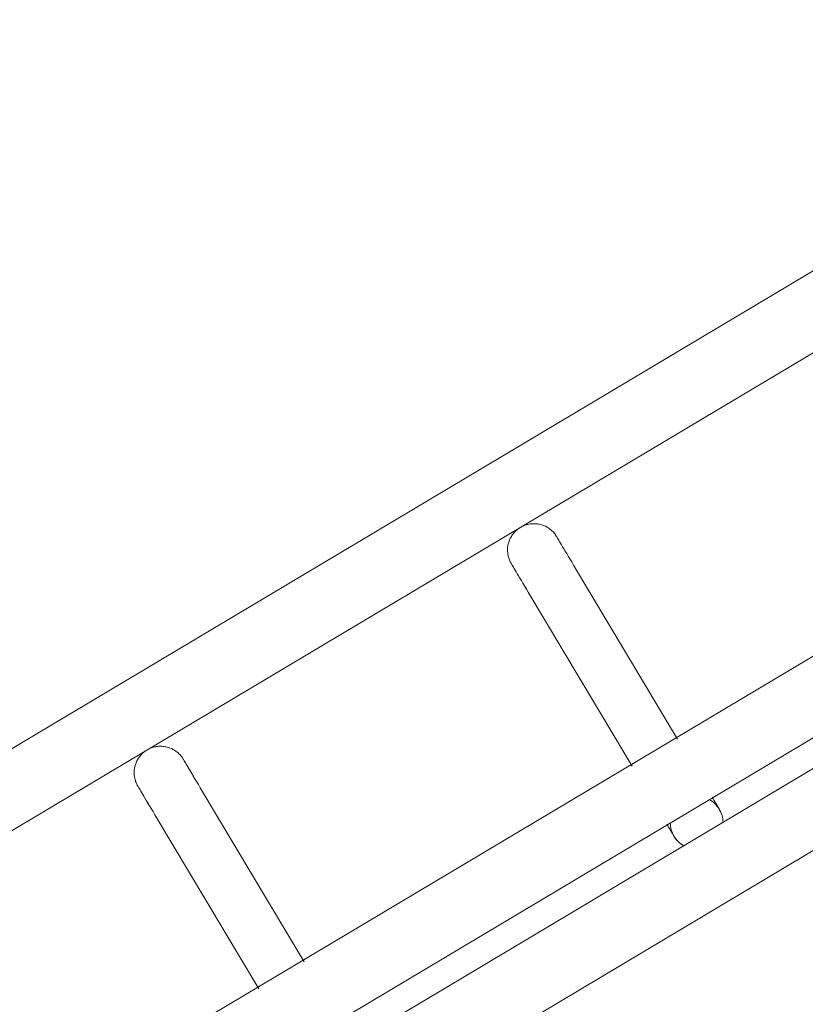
# Model space of a CAD drawing. Header units: metres. Extents: x 127444 to 127966, y 464485 to 464708.
# Tile 104 of 256: x 127920.6016 to 127920.691, y 464647.9884 to 464648.1004. Entities that reach past the tile are written whole.
import ezdxf

# ---------------------------------------------------------------- set-up
doc = ezdxf.new("R2010")
doc.units = ezdxf.units.M
for name, color, linetype, lineweight in [('A-FLOR-HRAL', 11, 'Continuous', 9), ('B-WE-VH-VERHARDING_BETONSTRAATSTEEN-A-200', 8, 'Continuous', 9), ('S-BEAM', 12, 'Continuous', 9)]:
    doc.layers.add(name, color=color, linetype=linetype, lineweight=lineweight)

# ---------------------------------------------------------------- blocks, each defined once
blk = doc.blocks.new('34_22_B_BNP_Hekwerk_Integra_Schuinkort - Integra_Schuin_1000-4868503--2_00_00')
at = {"layer": 'A-FLOR-HRAL'}
for p, q in [((273.5, 47.13), (-1956.09, 47.13)), ((-1956.09, 39.13), (273.5, 39.13)), ((273.62, 9.5), (-1956.09, 9.5)), ((-1956.09, 1.5), (273.62, 1.5)), ((273.62, -1.5), (-1956.09, -1.5)), ((-1956.09, -9.5), (273.62, -9.5))]:
    blk.add_line(p, q, dxfattribs=at)
at = {"layer": 'S-BEAM'}
for p, q in [((-1544.66, 32.34), (-1544.66, 9.29)), ((-1544.66, 32.34), (-1544.66, 9.29)), ((-1544.66, 32.34), (-1544.66, 9.29)), ((-1544.66, 32.34), (-1544.66, 9.29)), ((-1538.66, 9.29), (-1538.66, 32.34)), ((-1538.66, 9.29), (-1538.66, 32.34)), ((-1538.66, 9.29), (-1538.66, 32.34)), ((-1538.66, 9.29), (-1538.66, 32.34)), ((-1495.22, 32.34), (-1495.22, 9.28)), ((-1495.22, 32.34), (-1495.22, 9.28)), ((-1495.22, 32.34), (-1495.22, 9.28)), ((-1495.22, 32.34), (-1495.22, 9.29)), ((-1489.22, 9.28), (-1489.22, 32.34)), ((-1489.22, 9.28), (-1489.22, 32.34)), ((-1489.22, 9.28), (-1489.22, 32.34)), ((-1489.22, 9.28), (-1489.22, 32.34))]:
    blk.add_line(p, q, dxfattribs=at)
at = {"layer": 'S-BEAM', "flags": 128}
for points in [[(-1544.66, 36.13), (-1544.66, 36.25), (-1544.65, 36.36), (-1544.64, 36.48), (-1544.62, 36.6), (-1544.6, 36.72), (-1544.57, 36.84), (-1544.54, 36.95), (-1544.51, 37.07), (-1544.47, 37.18), (-1544.42, 37.29), (-1544.37, 37.4), (-1544.32, 37.51), (-1544.26, 37.62), (-1544.2, 37.72), (-1544.14, 37.82), (-1544.07, 37.92), (-1543.99, 38.01), (-1543.91, 38.1), (-1543.83, 38.19), (-1543.75, 38.28), (-1543.66, 38.36), (-1543.57, 38.44), (-1543.48, 38.51), (-1543.38, 38.58), (-1543.28, 38.65), (-1543.18, 38.71), (-1543.07, 38.77), (-1542.97, 38.83), (-1542.86, 38.88), (-1542.75, 38.92), (-1542.63, 38.96), (-1542.52, 39), (-1542.4, 39.03), (-1542.29, 39.06), (-1542.17, 39.08), (-1542.05, 39.1), (-1541.93, 39.11), (-1541.81, 39.12), (-1541.69, 39.12), (-1541.57, 39.12), (-1541.45, 39.12), (-1541.33, 39.11), (-1541.21, 39.09), (-1541.1, 39.07), (-1540.98, 39.05), (-1540.86, 39.02), (-1540.75, 38.98), (-1540.63, 38.94), (-1540.52, 38.9), (-1540.41, 38.85), (-1540.3, 38.8), (-1540.2, 38.74), (-1540.09, 38.68), (-1539.99, 38.62), (-1539.89, 38.55), (-1539.8, 38.48), (-1539.71, 38.4), (-1539.62, 38.32), (-1539.53, 38.24), (-1539.45, 38.15), (-1539.37, 38.06), (-1539.29, 37.97), (-1539.22, 37.87), (-1539.15, 37.77), (-1539.09, 37.67), (-1539.03, 37.57), (-1538.97, 37.46), (-1538.92, 37.35), (-1538.88, 37.24), (-1538.83, 37.13), (-1538.79, 37.02), (-1538.76, 36.9), (-1538.73, 36.78), (-1538.71, 36.67), (-1538.69, 36.55), (-1538.67, 36.43), (-1538.66, 36.31), (-1538.66, 36.19), (-1538.66, 36.13)], [(-1544.62, 36.6), (-1544.6, 36.72), (-1544.57, 36.84), (-1544.54, 36.95), (-1544.51, 37.07), (-1544.47, 37.18), (-1544.42, 37.29), (-1544.37, 37.4), (-1544.32, 37.51), (-1544.26, 37.62), (-1544.2, 37.72), (-1544.14, 37.82), (-1544.07, 37.92), (-1543.99, 38.01), (-1543.91, 38.1), (-1543.83, 38.19), (-1543.75, 38.28), (-1543.66, 38.36), (-1543.57, 38.44), (-1543.48, 38.51), (-1543.38, 38.58), (-1543.28, 38.65), (-1543.18, 38.71), (-1543.07, 38.77), (-1542.97, 38.83), (-1542.86, 38.88), (-1542.75, 38.92), (-1542.63, 38.96), (-1542.52, 39), (-1542.4, 39.03), (-1542.29, 39.06), (-1542.17, 39.08), (-1542.05, 39.1), (-1541.93, 39.11), (-1541.81, 39.12), (-1541.69, 39.12), (-1541.57, 39.12), (-1541.45, 39.12), (-1541.33, 39.11), (-1541.21, 39.09), (-1541.1, 39.07), (-1540.98, 39.05), (-1540.86, 39.02), (-1540.75, 38.98), (-1540.63, 38.94), (-1540.52, 38.9), (-1540.41, 38.85), (-1540.3, 38.8), (-1540.2, 38.74), (-1540.09, 38.68), (-1539.99, 38.62), (-1539.89, 38.55), (-1539.8, 38.48), (-1539.71, 38.4), (-1539.62, 38.32), (-1539.53, 38.24), (-1539.45, 38.15), (-1539.37, 38.06), (-1539.29, 37.97), (-1539.22, 37.87), (-1539.15, 37.77), (-1539.09, 37.67), (-1539.03, 37.57), (-1538.97, 37.46), (-1538.92, 37.35), (-1538.88, 37.24), (-1538.83, 37.13), (-1538.79, 37.02), (-1538.76, 36.9), (-1538.73, 36.78), (-1538.71, 36.67), (-1538.69, 36.55), (-1538.67, 36.43), (-1538.66, 36.31), (-1538.66, 36.19), (-1538.66, 36.13)], [(-1495.22, 36.13), (-1495.22, 36.25), (-1495.21, 36.36), (-1495.2, 36.48), (-1495.18, 36.6), (-1495.16, 36.72), (-1495.13, 36.84), (-1495.1, 36.95), (-1495.07, 37.07), (-1495.03, 37.18), (-1494.98, 37.29), (-1494.93, 37.4), (-1494.88, 37.51), (-1494.82, 37.62), (-1494.76, 37.72), (-1494.7, 37.82), (-1494.63, 37.92), (-1494.55, 38.01), (-1494.48, 38.1), (-1494.4, 38.19), (-1494.31, 38.28), (-1494.22, 38.36), (-1494.13, 38.44), (-1494.04, 38.51), (-1493.94, 38.58), (-1493.84, 38.65), (-1493.74, 38.71), (-1493.63, 38.77), (-1493.53, 38.83), (-1493.42, 38.88), (-1493.31, 38.92), (-1493.2, 38.96), (-1493.08, 39), (-1492.97, 39.03), (-1492.85, 39.06), (-1492.73, 39.08), (-1492.61, 39.1), (-1492.49, 39.11), (-1492.37, 39.12), (-1492.25, 39.12), (-1492.13, 39.12), (-1492.01, 39.12), (-1491.89, 39.11), (-1491.77, 39.09), (-1491.66, 39.07), (-1491.54, 39.05), (-1491.42, 39.02), (-1491.31, 38.98), (-1491.19, 38.94), (-1491.08, 38.9), (-1490.97, 38.85), (-1490.86, 38.8), (-1490.76, 38.74), (-1490.65, 38.68), (-1490.55, 38.62), (-1490.46, 38.55), (-1490.36, 38.48), (-1490.27, 38.4), (-1490.18, 38.32), (-1490.09, 38.24), (-1490.01, 38.15), (-1489.93, 38.06), (-1489.85, 37.97), (-1489.78, 37.87), (-1489.71, 37.77), (-1489.65, 37.67), (-1489.59, 37.57), (-1489.53, 37.46), (-1489.48, 37.35), (-1489.44, 37.24), (-1489.39, 37.13), (-1489.36, 37.02), (-1489.32, 36.9), (-1489.29, 36.78), (-1489.27, 36.67), (-1489.25, 36.55), (-1489.24, 36.43), (-1489.23, 36.31), (-1489.22, 36.19), (-1489.22, 36.13)], [(-1495.18, 36.6), (-1495.16, 36.72), (-1495.13, 36.84), (-1495.1, 36.95), (-1495.07, 37.07), (-1495.03, 37.18), (-1494.98, 37.29), (-1494.93, 37.4), (-1494.88, 37.51), (-1494.82, 37.62), (-1494.76, 37.72), (-1494.7, 37.82), (-1494.63, 37.92), (-1494.55, 38.01), (-1494.48, 38.1), (-1494.4, 38.19), (-1494.31, 38.28), (-1494.22, 38.36), (-1494.13, 38.44), (-1494.04, 38.51), (-1493.94, 38.58), (-1493.84, 38.65), (-1493.74, 38.71), (-1493.63, 38.77), (-1493.53, 38.83), (-1493.42, 38.88), (-1493.31, 38.92), (-1493.2, 38.96), (-1493.08, 39), (-1492.97, 39.03), (-1492.85, 39.06), (-1492.73, 39.08), (-1492.61, 39.1), (-1492.49, 39.11), (-1492.37, 39.12), (-1492.25, 39.12), (-1492.13, 39.12), (-1492.01, 39.12), (-1491.89, 39.11), (-1491.77, 39.09), (-1491.66, 39.07), (-1491.54, 39.05), (-1491.42, 39.02), (-1491.31, 38.98), (-1491.19, 38.94), (-1491.08, 38.9), (-1490.97, 38.85), (-1490.86, 38.8), (-1490.76, 38.74), (-1490.65, 38.68), (-1490.55, 38.62), (-1490.46, 38.55), (-1490.36, 38.48), (-1490.27, 38.4), (-1490.18, 38.32), (-1490.09, 38.24), (-1490.01, 38.15), (-1489.93, 38.06), (-1489.85, 37.97), (-1489.78, 37.87), (-1489.71, 37.77), (-1489.65, 37.67), (-1489.59, 37.57), (-1489.53, 37.46), (-1489.48, 37.35), (-1489.44, 37.24), (-1489.39, 37.13), (-1489.36, 37.02), (-1489.32, 36.9), (-1489.29, 36.78), (-1489.27, 36.67), (-1489.25, 36.55), (-1489.24, 36.43), (-1489.23, 36.31), (-1489.22, 36.19), (-1489.22, 36.13)], [(-1544.66, 32.34), (-1544.66, 32.75), (-1544.66, 33.15), (-1544.66, 33.52), (-1544.66, 33.87), (-1544.66, 34.2), (-1544.66, 34.5), (-1544.66, 34.78), (-1544.66, 35.03), (-1544.66, 35.26), (-1544.66, 35.46), (-1544.66, 35.64), (-1544.66, 35.78), (-1544.66, 35.91), (-1544.66, 36), (-1544.66, 36.07), (-1544.66, 36.11), (-1544.66, 36.13)], [(-1544.66, 36.13), (-1544.66, 36.11), (-1544.66, 36.07), (-1544.66, 36), (-1544.66, 35.91), (-1544.66, 35.79), (-1544.66, 35.64), (-1544.66, 35.46), (-1544.66, 35.26), (-1544.66, 35.04), (-1544.66, 34.78), (-1544.66, 34.51), (-1544.66, 34.2), (-1544.66, 33.88), (-1544.66, 33.53), (-1544.66, 33.16), (-1544.66, 32.76), (-1544.66, 32.34), (-1544.66, 32.34)], [(-1538.66, 32.34), (-1538.66, 32.75), (-1538.66, 33.15), (-1538.66, 33.52), (-1538.66, 33.87), (-1538.66, 34.2), (-1538.66, 34.5), (-1538.66, 34.78), (-1538.66, 35.03), (-1538.66, 35.26), (-1538.66, 35.46), (-1538.66, 35.64), (-1538.66, 35.78), (-1538.66, 35.91), (-1538.66, 36), (-1538.66, 36.07), (-1538.66, 36.11), (-1538.66, 36.13)], [(-1538.66, 36.13), (-1538.66, 36.11), (-1538.66, 36.07), (-1538.66, 36), (-1538.66, 35.91), (-1538.66, 35.79), (-1538.66, 35.64), (-1538.66, 35.46), (-1538.66, 35.26), (-1538.66, 35.04), (-1538.66, 34.78), (-1538.66, 34.51), (-1538.66, 34.2), (-1538.66, 33.88), (-1538.66, 33.53), (-1538.66, 33.16), (-1538.66, 32.76), (-1538.66, 32.34), (-1538.66, 32.34)], [(-1538.66, 33.52), (-1538.66, 33.87), (-1538.66, 34.2), (-1538.66, 34.5), (-1538.66, 34.78), (-1538.66, 35.03), (-1538.66, 35.26), (-1538.66, 35.46), (-1538.66, 35.64), (-1538.66, 35.78), (-1538.66, 35.91), (-1538.66, 36), (-1538.66, 36.07), (-1538.66, 36.11), (-1538.66, 36.13)], [(-1538.66, 36.13), (-1538.66, 36.11), (-1538.66, 36.07), (-1538.66, 36), (-1538.66, 35.91), (-1538.66, 35.79), (-1538.66, 35.64), (-1538.66, 35.46), (-1538.66, 35.26), (-1538.66, 35.04), (-1538.66, 34.78), (-1538.66, 34.51), (-1538.66, 34.2), (-1538.66, 33.88), (-1538.66, 33.53)], [(-1495.22, 32.34), (-1495.22, 32.75), (-1495.22, 33.15), (-1495.22, 33.52), (-1495.22, 33.87), (-1495.22, 34.2), (-1495.22, 34.5), (-1495.22, 34.78), (-1495.22, 35.03), (-1495.22, 35.26), (-1495.22, 35.46), (-1495.22, 35.64), (-1495.22, 35.78), (-1495.22, 35.91), (-1495.22, 36), (-1495.22, 36.07), (-1495.22, 36.11), (-1495.22, 36.13)], [(-1495.22, 36.13), (-1495.22, 36.11), (-1495.22, 36.07), (-1495.22, 36), (-1495.22, 35.91), (-1495.22, 35.79), (-1495.22, 35.64), (-1495.22, 35.46), (-1495.22, 35.26), (-1495.22, 35.04), (-1495.22, 34.78), (-1495.22, 34.51), (-1495.22, 34.2), (-1495.22, 33.88), (-1495.22, 33.53), (-1495.22, 33.16), (-1495.22, 32.76), (-1495.22, 32.34), (-1495.22, 32.34)], [(-1489.22, 32.34), (-1489.22, 32.75), (-1489.22, 33.15), (-1489.22, 33.52), (-1489.22, 33.87), (-1489.22, 34.2), (-1489.22, 34.5), (-1489.22, 34.78), (-1489.22, 35.03), (-1489.22, 35.26), (-1489.22, 35.46), (-1489.22, 35.64), (-1489.22, 35.78), (-1489.22, 35.91), (-1489.22, 36), (-1489.22, 36.07), (-1489.22, 36.11), (-1489.22, 36.13)], [(-1489.22, 36.13), (-1489.22, 36.11), (-1489.22, 36.07), (-1489.22, 36), (-1489.22, 35.91), (-1489.22, 35.79), (-1489.22, 35.64), (-1489.22, 35.46), (-1489.22, 35.26), (-1489.22, 35.04), (-1489.22, 34.78), (-1489.22, 34.51), (-1489.22, 34.2), (-1489.22, 33.88), (-1489.22, 33.53), (-1489.22, 33.16), (-1489.22, 32.76), (-1489.22, 32.34), (-1489.22, 32.34)], [(-1489.22, 33.52), (-1489.22, 33.87), (-1489.22, 34.2), (-1489.22, 34.5), (-1489.22, 34.78), (-1489.22, 35.03), (-1489.22, 35.26), (-1489.22, 35.46), (-1489.22, 35.64), (-1489.22, 35.78), (-1489.22, 35.91), (-1489.22, 36), (-1489.22, 36.07), (-1489.22, 36.11), (-1489.22, 36.13)], [(-1489.22, 36.13), (-1489.22, 36.11), (-1489.22, 36.07), (-1489.22, 36), (-1489.22, 35.91), (-1489.22, 35.79), (-1489.22, 35.64), (-1489.22, 35.46), (-1489.22, 35.26), (-1489.22, 35.04), (-1489.22, 34.78), (-1489.22, 34.51), (-1489.22, 34.2), (-1489.22, 33.88), (-1489.22, 33.53)], [(-1544.66, 32.34), (-1544.66, 32.75), (-1544.66, 33.15), (-1544.66, 33.52), (-1544.66, 33.87), (-1544.66, 34.2)], [(-1544.66, 34.2), (-1544.66, 33.88), (-1544.66, 33.53), (-1544.66, 33.16), (-1544.66, 32.76), (-1544.66, 32.34), (-1544.66, 32.34)], [(-1495.22, 32.34), (-1495.22, 32.75), (-1495.22, 33.15), (-1495.22, 33.52), (-1495.22, 33.87), (-1495.22, 34.2)], [(-1495.22, 34.2), (-1495.22, 33.88), (-1495.22, 33.53), (-1495.22, 33.16), (-1495.22, 32.76), (-1495.22, 32.34), (-1495.22, 32.34)], [(-1495.22, 1.58), (-1495.22, 1.38), (-1495.22, 1.19), (-1495.22, 1.02), (-1495.22, 0.86), (-1495.22, 0.71), (-1495.22, 0.58), (-1495.22, 0.46), (-1495.22, 0.35), (-1495.22, 0.26), (-1495.22, 0.18), (-1495.22, 0.12), (-1495.22, 0.07), (-1495.22, 0.03), (-1495.22, 0.01), (-1495.22, 0)], [(-1495.22, 1.58), (-1495.22, 1.38), (-1495.22, 1.19), (-1495.22, 1.02), (-1495.22, 0.86), (-1495.22, 0.71), (-1495.22, 0.58), (-1495.22, 0.46), (-1495.22, 0.35), (-1495.22, 0.26), (-1495.22, 0.18), (-1495.22, 0.12), (-1495.22, 0.07), (-1495.22, 0.03), (-1495.22, 0.01), (-1495.22, 0)], [(-1495.22, 0), (-1495.22, 0.01), (-1495.22, 0.03), (-1495.22, 0.06), (-1495.22, 0.11), (-1495.22, 0.18), (-1495.22, 0.26), (-1495.22, 0.35), (-1495.22, 0.46), (-1495.22, 0.58), (-1495.22, 0.71), (-1495.22, 0.86), (-1495.22, 1.02), (-1495.22, 1.19), (-1495.22, 1.37), (-1495.22, 1.57)], [(-1495.22, 0), (-1495.22, 0.01), (-1495.22, 0.03), (-1495.22, 0.06), (-1495.22, 0.11), (-1495.22, 0.18), (-1495.22, 0.26), (-1495.22, 0.35), (-1495.22, 0.46), (-1495.22, 0.58), (-1495.22, 0.71), (-1495.22, 0.86), (-1495.22, 1.02), (-1495.22, 1.19), (-1495.22, 1.37), (-1495.22, 1.57)], [(-1489.22, 1.58), (-1489.22, 1.38), (-1489.22, 1.19), (-1489.22, 1.02), (-1489.22, 0.86), (-1489.22, 0.71), (-1489.22, 0.58), (-1489.22, 0.46), (-1489.22, 0.35), (-1489.22, 0.26), (-1489.22, 0.18), (-1489.22, 0.12), (-1489.22, 0.07), (-1489.22, 0.03), (-1489.22, 0.01), (-1489.22, 0)], [(-1489.22, 1.58), (-1489.22, 1.38), (-1489.22, 1.19), (-1489.22, 1.02), (-1489.22, 0.86), (-1489.22, 0.71), (-1489.22, 0.58), (-1489.22, 0.46), (-1489.22, 0.35), (-1489.22, 0.26), (-1489.22, 0.18), (-1489.22, 0.12), (-1489.22, 0.07), (-1489.22, 0.03), (-1489.22, 0.01), (-1489.22, 0)], [(-1489.22, 0), (-1489.22, 0.01), (-1489.22, 0.03), (-1489.22, 0.06), (-1489.22, 0.11), (-1489.22, 0.18), (-1489.22, 0.26), (-1489.22, 0.35), (-1489.22, 0.46), (-1489.22, 0.58), (-1489.22, 0.71), (-1489.22, 0.86), (-1489.22, 1.02), (-1489.22, 1.19), (-1489.22, 1.37), (-1489.22, 1.57)], [(-1489.22, 0), (-1489.22, 0.01), (-1489.22, 0.03), (-1489.22, 0.06), (-1489.22, 0.11), (-1489.22, 0.18), (-1489.22, 0.26), (-1489.22, 0.35), (-1489.22, 0.46), (-1489.22, 0.58), (-1489.22, 0.71), (-1489.22, 0.86), (-1489.22, 1.02), (-1489.22, 1.19), (-1489.22, 1.37), (-1489.22, 1.57)], [(-1495.17, -0.54), (-1495.19, -0.42), (-1495.21, -0.3), (-1495.21, -0.18), (-1495.22, -0.06), (-1495.22, 0)], [(-1495.17, -0.54), (-1495.19, -0.42), (-1495.21, -0.3), (-1495.21, -0.18), (-1495.22, -0.06), (-1495.22, 0)], [(-1489.22, 0), (-1489.22, -0.12), (-1489.23, -0.24), (-1489.24, -0.36), (-1489.26, -0.48), (-1489.28, -0.6)], [(-1489.22, 0), (-1489.22, -0.12), (-1489.23, -0.24), (-1489.24, -0.36), (-1489.26, -0.48), (-1489.28, -0.6)], [(-1494.79, -1.55), (-1494.85, -1.44), (-1494.91, -1.34), (-1494.96, -1.23)], [(-1494.79, -1.55), (-1494.85, -1.44), (-1494.91, -1.34), (-1494.96, -1.23)]]:
    blk.add_lwpolyline(points, dxfattribs=at)
at = {"layer": 'S-BEAM'}
for start, end in [(150, 180), (0, 30), (165, 180), (180, 210), (180, 195), (330, 0), (0, 15), (345, 0)]:
    blk.add_arc((-1492.22, 0), 3, start, end, dxfattribs=at)

msp = doc.modelspace()

# ---------------------------------------------------------------- hatches: boundary and pattern name
at = {"layer": 'B-WE-VH-VERHARDING_BETONSTRAATSTEEN-A-200'}
h = msp.add_hatch(dxfattribs=at)
h.set_pattern_fill('AVH-BSS_KEIFORMAAT_ELLEBOOG-SO', color=256, angle=1, pattern_type=2)
h.set_pattern_definition([(31.81611, (127908.58607, 464613.06392), (0.03386772, 0.14457862), [0.315, -0.105]), (301.81611, (127908.47536, 464613.24236), (0.03386772, 0.14457862), [0.315, -0.105])])
h.paths.add_polyline_path([(127940.57923, 464651.66311), (127937.65926, 464649.92134), (127938.01786, 464649.32017), (127940.93783, 464651.06194)], flags=16)
h.paths.add_polyline_path([(127944.2228, 464653.02142), (127943.8642, 464653.62259), (127940.94423, 464651.88083), (127941.30283, 464651.27966)], flags=16)
edge = h.paths.add_edge_path(flags=16)
edge.add_arc((127917.88105, 464700.47107), 0.4, 30.8149, 210.8149)
edge.add_line((127917.53752, 464700.26616), (127921.37951, 464693.82496))
edge.add_arc((127921.72304, 464694.02987), 0.4, 210.8149, 390.8149)
edge.add_line((127922.06657, 464694.23477), (127918.22458, 464700.67597))
edge = h.paths.add_edge_path()
edge.add_line((127929.24995, 464697.53579), (127928.80329, 464697.26935))
edge.add_line((127928.80329, 464697.26935), (127928.62665, 464697.56548))
edge.add_line((127928.62665, 464697.56548), (127924.41416, 464695.05272))
edge.add_line((127924.41416, 464695.05272), (127919.91876, 464702.589))
edge.add_arc((127922.49521, 464704.12585), 3, 146.6578, 210.81611, ccw=False)
edge.add_line((127919.989, 464705.77476), (127913.63025, 464701.98178))
edge.add_arc((127913.33915, 464701.57526), 0.5, 30.8162, 54.3942, ccw=False)
edge.add_line((127913.76856, 464701.8314), (127919.60859, 464692.04091))
edge.add_arc((127919.17411, 464691.7839), 0.50481, -52.9525, 30.6058, ccw=False)
edge.add_line((127919.47824, 464691.381), (127915.65218, 464689.09885))
edge.add_line((127915.65218, 464689.09885), (127916.2004, 464688.17979))
edge.add_line((127916.2004, 464688.17979), (127915.59923, 464687.82119))
edge.add_line((127915.59923, 464687.82119), (127915.05101, 464688.74026))
edge.add_line((127915.05101, 464688.74026), (127913.20424, 464687.63872))
edge.add_line((127913.20424, 464687.63872), (127914.89256, 464684.76207))
edge.add_line((127914.89256, 464684.76207), (127915.59184, 464684.79392))
edge.add_line((127915.59184, 464684.79392), (127915.63332, 464683.88302))
edge.add_line((127915.63332, 464683.88302), (127917.341, 464684.90122))
edge.add_line((127917.341, 464684.90122), (127916.77749, 464685.84591))
edge.add_line((127916.77749, 464685.84591), (127917.37866, 464686.20451))
edge.add_line((127917.37866, 464686.20451), (127918.50568, 464684.31512))
edge.add_line((127918.50568, 464684.31512), (127917.90451, 464683.95652))
edge.add_line((127917.90451, 464683.95652), (127919.08277, 464681.98124))
edge.add_line((127919.08277, 464681.98124), (127919.68394, 464682.33984))
edge.add_line((127919.68394, 464682.33984), (127921.4257, 464679.41987))
edge.add_line((127921.4257, 464679.41987), (127920.82453, 464679.06127))
edge.add_line((127920.82453, 464679.06127), (127922.00279, 464677.08599))
edge.add_line((127922.00279, 464677.08599), (127922.60396, 464677.44459))
edge.add_line((127922.60396, 464677.44459), (127923.73098, 464675.5552))
edge.add_line((127923.73098, 464675.5552), (127923.12981, 464675.1966))
edge.add_line((127923.12981, 464675.1966), (127924.61544, 464672.70603))
edge.add_line((127924.61544, 464672.70603), (127925.21661, 464673.06463))
edge.add_line((127925.21661, 464673.06463), (127926.34363, 464671.17523))
edge.add_line((127926.34363, 464671.17523), (127927.82926, 464668.68467))
edge.add_line((127927.82926, 464668.68467), (127928.95628, 464666.79527))
edge.add_line((127928.95628, 464666.79527), (127930.44191, 464664.30471))
edge.add_line((127930.44191, 464664.30471), (127931.56893, 464662.41531))
edge.add_line((127931.56893, 464662.41531), (127930.96776, 464662.05671))
edge.add_line((127930.96776, 464662.05671), (127932.45339, 464659.56615))
edge.add_line((127932.45339, 464659.56615), (127933.05456, 464659.92475))
edge.add_line((127933.05456, 464659.92475), (127934.18159, 464658.03535))
edge.add_line((127934.18159, 464658.03535), (127933.58041, 464657.67675))
edge.add_line((127933.58041, 464657.67675), (127933.90059, 464657.13999))
edge.add_line((127933.90059, 464657.13999), (127935.47222, 464658.07747))
edge.add_line((127935.47222, 464658.07747), (127936.59925, 464656.18808))
edge.add_line((127936.59925, 464656.18808), (127934.70986, 464655.06105))
edge.add_line((127934.70986, 464655.06105), (127933.96704, 464656.30634))
edge.add_line((127933.96704, 464656.30634), (127931.26177, 464654.69264))
edge.add_line((127931.26177, 464654.69264), (127931.62037, 464654.09147))
edge.add_line((127931.62037, 464654.09147), (127931.0192, 464653.73287))
edge.add_line((127931.0192, 464653.73287), (127930.66068, 464654.33409))
edge.add_line((127930.66068, 464654.33409), (127926.95213, 464652.12194))
edge.add_line((127926.95213, 464652.12194), (127930.18506, 464645.46298))
edge.add_line((127930.18506, 464645.46298), (127936.19927, 464649.05046))
edge.add_line((127936.19927, 464649.05046), (127936.55787, 464648.44929))
edge.add_line((127936.55787, 464648.44929), (127921.0133, 464639.17694))
edge.add_line((127921.0133, 464639.17694), (127920.84681, 464639.45605))
edge.add_line((127920.84681, 464639.45605), (127918.35625, 464637.97043))
edge.add_line((127918.35625, 464637.97043), (127918.90695, 464637.0472))
edge.add_line((127918.90695, 464637.0472), (127917.01756, 464635.92018))
edge.add_line((127917.01756, 464635.92018), (127916.46685, 464636.8434))
edge.add_line((127916.46685, 464636.8434), (127913.97628, 464635.35778))
edge.add_line((127913.97628, 464635.35778), (127914.14278, 464635.07866))
edge.add_line((127914.14278, 464635.07866), (127912.25338, 464633.95164))
edge.add_line((127912.25338, 464633.95164), (127915.11458, 464629.155))
edge.add_line((127915.11458, 464629.155), (127902.72187, 464621.76273))
edge.add_line((127902.72187, 464621.76273), (127903.5901, 464620.30719))
edge.add_line((127903.5901, 464620.30719), (127904.08821, 464620.60432))
edge.add_line((127904.08821, 464620.60432), (127904.44681, 464620.00315))
edge.add_line((127904.44681, 464620.00315), (127903.9487, 464619.70602))
edge.add_line((127903.9487, 464619.70602), (127905.69046, 464616.78605))
edge.add_line((127905.69046, 464616.78605), (127906.18858, 464617.08317))
edge.add_line((127906.18858, 464617.08317), (127906.54718, 464616.482))
edge.add_line((127906.54718, 464616.482), (127906.04906, 464616.18488))
edge.add_line((127906.04906, 464616.18488), (127907.79083, 464613.2649))
edge.add_line((127907.79083, 464613.2649), (127908.28894, 464613.56203))
edge.add_line((127908.28894, 464613.56203), (127908.58607, 464613.06392))
edge.add_line((127908.58607, 464613.06392), (127911.67781, 464614.90814))
edge.add_line((127911.67781, 464614.90814), (127911.38068, 464615.40625))
edge.add_line((127911.38068, 464615.40625), (127922.07294, 464621.78419))
edge.add_line((127922.07294, 464621.78419), (127922.37006, 464621.28608))
edge.add_line((127922.37006, 464621.28608), (127924.86063, 464622.7717))
edge.add_line((127924.86063, 464622.7717), (127924.5635, 464623.26982))
edge.add_line((127924.5635, 464623.26982), (127926.4529, 464624.39684))
edge.add_line((127926.4529, 464624.39684), (127926.75002, 464623.89873))
edge.add_line((127926.75002, 464623.89873), (127929.24059, 464625.38436))
edge.add_line((127929.24059, 464625.38436), (127928.94347, 464625.88247))
edge.add_line((127928.94347, 464625.88247), (127930.83286, 464627.00949))
edge.add_line((127930.83286, 464627.00949), (127931.12999, 464626.51138))
edge.add_line((127931.12999, 464626.51138), (127933.62055, 464627.99701))
edge.add_line((127933.62055, 464627.99701), (127933.32343, 464628.49512))
edge.add_line((127933.32343, 464628.49512), (127935.21282, 464629.62214))
edge.add_line((127935.21282, 464629.62214), (127935.50995, 464629.12403))
edge.add_line((127935.50995, 464629.12403), (127938.00051, 464630.60966))
edge.add_line((127938.00051, 464630.60966), (127937.96978, 464630.66119))
edge.add_line((127937.96978, 464630.66119), (127938.61389, 464631.0454))
edge.add_line((127938.61389, 464631.0454), (127938.3475, 464631.49198))
edge.add_line((127938.3475, 464631.49198), (127938.94867, 464631.85058))
edge.add_line((127938.94867, 464631.85058), (127939.21506, 464631.404))
edge.add_line((127939.21506, 464631.404), (127942.99385, 464633.65805))
edge.add_line((127942.99385, 464633.65805), (127942.72746, 464634.10463))
edge.add_line((127942.72746, 464634.10463), (127943.32863, 464634.46323))
edge.add_line((127943.32863, 464634.46323), (127943.59502, 464634.01665))
edge.add_line((127943.59502, 464634.01665), (127947.37381, 464636.2707))
edge.add_line((127947.37381, 464636.2707), (127947.10742, 464636.71728))
edge.add_line((127947.10742, 464636.71728), (127947.70859, 464637.07588))
edge.add_line((127947.70859, 464637.07588), (127947.97498, 464636.6293))
edge.add_line((127947.97498, 464636.6293), (127951.75377, 464638.88335))
edge.add_line((127951.75377, 464638.88335), (127951.48738, 464639.32993))
edge.add_line((127951.48738, 464639.32993), (127952.08855, 464639.68853))
edge.add_line((127952.08855, 464639.68853), (127952.35494, 464639.24195))
edge.add_line((127952.35494, 464639.24195), (127956.13373, 464641.496))
edge.add_line((127956.13373, 464641.496), (127955.86734, 464641.94258))
edge.add_line((127955.86734, 464641.94258), (127956.46851, 464642.30118))
edge.add_line((127956.46851, 464642.30118), (127956.7349, 464641.8546))
edge.add_line((127956.7349, 464641.8546), (127960.51369, 464644.10865))
edge.add_line((127960.51369, 464644.10865), (127960.2473, 464644.55523))
edge.add_line((127960.2473, 464644.55523), (127960.69389, 464644.82162))
edge.add_line((127960.69389, 464644.82162), (127959.27999, 464647.19196))
edge.add_line((127959.27999, 464647.19196), (127958.8334, 464646.92557))
edge.add_line((127958.8334, 464646.92557), (127958.47477, 464647.52678))
edge.add_line((127958.47477, 464647.52678), (127958.92142, 464647.79309))
edge.add_line((127958.92142, 464647.79309), (127958.87527, 464647.87041))
edge.add_line((127958.87527, 464647.87041), (127958.83663, 464647.84737))
edge.add_line((127958.83663, 464647.84737), (127958.29873, 464648.74912))
edge.add_line((127958.29873, 464648.74912), (127958.3374, 464648.77219))
edge.add_line((127958.3374, 464648.77219), (127958.29125, 464648.84946))
edge.add_line((127958.29125, 464648.84946), (127957.84469, 464648.58308))
edge.add_line((127957.84469, 464648.58308), (127957.48609, 464649.18425))
edge.add_line((127957.48609, 464649.18425), (127957.93268, 464649.45064))
edge.add_line((127957.93268, 464649.45064), (127955.52494, 464653.48708))
edge.add_line((127955.52494, 464653.48708), (127955.07836, 464653.22069))
edge.add_line((127955.07836, 464653.22069), (127954.71976, 464653.82186))
edge.add_line((127954.71976, 464653.82186), (127955.16635, 464654.08825))
edge.add_line((127955.16635, 464654.08825), (127952.76374, 464658.1161))
edge.add_line((127952.76374, 464658.1161), (127952.31714, 464657.8497))
edge.add_line((127952.31714, 464657.8497), (127951.95854, 464658.45088))
edge.add_line((127951.95854, 464658.45088), (127952.40514, 464658.71727))
edge.add_line((127952.40514, 464658.71727), (127950.1511, 464662.49607))
edge.add_line((127950.1511, 464662.49607), (127949.70449, 464662.22967))
edge.add_line((127949.70449, 464662.22967), (127949.34589, 464662.83084))
edge.add_line((127949.34589, 464662.83084), (127949.79248, 464663.09722))
edge.add_line((127949.79248, 464663.09722), (127947.53848, 464666.87604))
edge.add_line((127947.53848, 464666.87604), (127947.09184, 464666.60963))
edge.add_line((127947.09184, 464666.60963), (127946.73324, 464667.2108))
edge.add_line((127946.73324, 464667.2108), (127947.17983, 464667.47719))
edge.add_line((127947.17983, 464667.47719), (127944.92584, 464671.25601))
edge.add_line((127944.92584, 464671.25601), (127944.47919, 464670.98959))
edge.add_line((127944.47919, 464670.98959), (127944.12059, 464671.59076))
edge.add_line((127944.12059, 464671.59076), (127944.56722, 464671.85717))
edge.add_line((127944.56722, 464671.85717), (127942.31317, 464675.63596))
edge.add_line((127942.31317, 464675.63596), (127941.86654, 464675.36955))
edge.add_line((127941.86654, 464675.36955), (127941.50794, 464675.97072))
edge.add_line((127941.50794, 464675.97072), (127941.9546, 464676.23715))
edge.add_line((127941.9546, 464676.23715), (127939.7005, 464680.01591))
edge.add_line((127939.7005, 464680.01591), (127939.25413, 464679.74965))
edge.add_line((127939.25413, 464679.74965), (127938.89514, 464680.35059))
edge.add_line((127938.89514, 464680.35059), (127939.34202, 464680.61716))
edge.add_line((127939.34202, 464680.61716), (127937.08788, 464684.39589))
edge.add_line((127937.08788, 464684.39589), (127936.64124, 464684.12947))
edge.add_line((127936.64124, 464684.12947), (127936.28264, 464684.73064))
edge.add_line((127936.28264, 464684.73064), (127936.7293, 464684.99708))
edge.add_line((127936.7293, 464684.99708), (127934.47522, 464688.77585))
edge.add_line((127934.47522, 464688.77585), (127934.02859, 464688.50943))
edge.add_line((127934.02859, 464688.50943), (127933.66999, 464689.1106))
edge.add_line((127933.66999, 464689.1106), (127934.11664, 464689.37703))
edge.add_line((127934.11664, 464689.37703), (127931.8626, 464693.15582))
edge.add_line((127931.8626, 464693.15582), (127931.41594, 464692.88939))
edge.add_line((127931.41594, 464692.88939), (127931.05734, 464693.49056))
edge.add_line((127931.05734, 464693.49056), (127931.504, 464693.75699))
edge.add_line((127931.504, 464693.75699), (127929.24995, 464697.53579))
h.paths.add_polyline_path([(127958.14957, 464648.76494), (127958.25263, 464648.82642), (127958.88274, 464647.77007), (127958.77968, 464647.7086)], flags=17)
h = msp.add_hatch(dxfattribs=at)
h.set_pattern_fill('AVH-BSS_KEIFORMAAT_ELLEBOOG-SO', color=256, angle=1, pattern_type=2)
h.set_pattern_definition([(1, (2e-09, 52.72539), (0.103151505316, 0.106816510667), [0.315, -0.105]), (271, (-0.00367, 52.93536), (0.103151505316, 0.106816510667), [0.315, -0.105])])
h.paths.add_polyline_path([(127936.64375, 464648.50051), (127936.28515, 464649.10169), (127925.97936, 464642.95427), (127922.55986, 464648.68687), (127922.86045, 464648.86617), (127922.50185, 464649.46734), (127917.3531, 464646.39611), (127917.30336, 464647.21519), (127916.60409, 464647.18334), (127916.70418, 464644.98562), (127917.40346, 464645.01746), (127917.37714, 464645.59537), (127918.05108, 464645.99738), (127921.47058, 464640.26478), (127920.6547, 464639.77811), (127921.0133, 464639.17694)], flags=17)
h.paths.add_polyline_path([(127906.47784, 464630.50653), (127906.11925, 464631.1077), (127904.22985, 464629.98067), (127904.58845, 464629.3795)], flags=16)
h.paths.add_polyline_path([(127914.14278, 464635.07866), (127913.78418, 464635.67983), (127911.89478, 464634.55281), (127912.25338, 464633.95164)], flags=17)
h.paths.add_polyline_path([(127936.64375, 464648.50051), (127936.28515, 464649.10169), (127925.97936, 464642.95427), (127922.55986, 464648.68687), (127922.86045, 464648.86617), (127922.50185, 464649.46734), (127917.3531, 464646.39611), (127917.30336, 464647.21519), (127916.60409, 464647.18334), (127916.70418, 464644.98562), (127917.40346, 464645.01746), (127917.37714, 464645.59537), (127918.05108, 464645.99738), (127921.47058, 464640.26478), (127920.6547, 464639.77811), (127921.0133, 464639.17694)], flags=17)
edge = h.paths.add_edge_path(flags=16)
edge.add_arc((127906.61302, 464696.42456), 0.40001, 2.991, 182.2395)
edge.add_line((127906.21332, 464696.40893), (127906.72019, 464685.30208))
edge.add_arc((127907.11886, 464685.34036), 0.4005, 185.4842, 359.7384)
edge.add_line((127907.51936, 464685.33853), (127907.01249, 464696.44544))
edge = h.paths.add_edge_path()
edge.add_line((127915.6825, 464667.41804), (127916.38177, 464667.44989))
edge.add_line((127916.38177, 464667.44989), (127916.21855, 464671.03351))
edge.add_line((127916.21855, 464671.03351), (127915.51928, 464671.00166))
edge.add_line((127915.51928, 464671.00166), (127915.41918, 464673.19938))
edge.add_line((127915.41918, 464673.19938), (127916.11846, 464673.23123))
edge.add_line((127916.11846, 464673.23123), (127915.98254, 464676.21547))
edge.add_line((127915.98254, 464676.21547), (127915.28327, 464676.18363))
edge.add_line((127915.28327, 464676.18363), (127915.12857, 464679.58011))
edge.add_line((127915.12857, 464679.58011), (127915.82785, 464679.61195))
edge.add_line((127915.82785, 464679.61195), (127915.69193, 464682.5962))
edge.add_line((127915.69193, 464682.5962), (127914.99266, 464682.56435))
edge.add_line((127914.99266, 464682.56435), (127914.89029, 464684.81202))
edge.add_line((127914.89029, 464684.81202), (127913.20424, 464687.63872))
edge.add_line((127913.20424, 464687.63872), (127910.65997, 464686.12114))
edge.add_arc((127910.40161, 464686.54922), 0.50001, 182.6082, 301.1127, ccw=False)
edge.add_line((127909.90212, 464686.52647), (127909.31543, 464699.40799))
edge.add_line((127909.31543, 464699.40799), (127903.79014, 464696.11216))
edge.add_line((127903.79014, 464696.11216), (127904.50289, 464680.46465))
edge.add_line((127904.50289, 464680.46465), (127899.60241, 464680.24141))
edge.add_line((127899.60241, 464680.24141), (127899.92236, 464673.19029))
edge.add_line((127899.92236, 464673.19029), (127899.34297, 464673.1639))
edge.add_line((127899.34297, 464673.1639), (127899.50737, 464669.58033))
edge.add_line((127899.50737, 464669.58033), (127900.08677, 464669.60672))
edge.add_line((127900.08677, 464669.60672), (127900.18686, 464667.409))
edge.add_line((127900.18686, 464667.409), (127899.60746, 464667.38261))
edge.add_line((127899.60746, 464667.38261), (127899.77068, 464663.79899))
edge.add_line((127899.77068, 464663.79899), (127900.35008, 464663.82538))
edge.add_line((127900.35008, 464663.82538), (127900.45017, 464661.62766))
edge.add_line((127900.45017, 464661.62766), (127899.87077, 464661.60127))
edge.add_line((127899.87077, 464661.60127), (127900.03861, 464658.01786))
edge.add_line((127900.03861, 464658.01786), (127900.61801, 464658.04425))
edge.add_line((127900.61801, 464658.04425), (127900.71348, 464655.84631))
edge.add_line((127900.71348, 464655.84631), (127900.13408, 464655.81992))
edge.add_line((127900.13408, 464655.81992), (127900.2973, 464652.2363))
edge.add_line((127900.2973, 464652.2363), (127900.8767, 464652.26269))
edge.add_line((127900.8767, 464652.26269), (127900.9768, 464650.06497))
edge.add_line((127900.9768, 464650.06497), (127900.3974, 464650.03858))
edge.add_line((127900.3974, 464650.03858), (127900.56061, 464646.45496))
edge.add_line((127900.56061, 464646.45496), (127901.14001, 464646.48135))
edge.add_line((127901.14001, 464646.48135), (127901.76673, 464632.72094))
edge.add_line((127901.76673, 464632.72094), (127901.18733, 464632.69455))
edge.add_line((127901.18733, 464632.69455), (127901.35055, 464629.11093))
edge.add_line((127901.35055, 464629.11093), (127901.92995, 464629.13732))
edge.add_line((127901.92995, 464629.13732), (127902.03004, 464626.9396))
edge.add_line((127902.03004, 464626.9396), (127901.45064, 464626.91321))
edge.add_line((127901.45064, 464626.91321), (127901.58097, 464624.05164))
edge.add_line((127901.58097, 464624.05164), (127902.16037, 464624.07803))
edge.add_line((127902.16037, 464624.07803), (127902.19222, 464623.37876))
edge.add_line((127902.19222, 464623.37876), (127901.7694, 464623.3595))
edge.add_line((127901.7694, 464623.3595), (127902.72187, 464621.76273))
edge.add_line((127902.72187, 464621.76273), (127915.11458, 464629.155))
edge.add_line((127915.11458, 464629.155), (127912.25338, 464633.95164))
edge.add_line((127912.25338, 464633.95164), (127914.14278, 464635.07866))
edge.add_line((127914.14278, 464635.07866), (127913.97628, 464635.35778))
edge.add_line((127913.97628, 464635.35778), (127916.46685, 464636.8434))
edge.add_line((127916.46685, 464636.8434), (127915.89053, 464637.80957))
edge.add_line((127915.89053, 464637.80957), (127917.77993, 464638.9366))
edge.add_line((127917.77993, 464638.9366), (127918.35625, 464637.97043))
edge.add_line((127918.35625, 464637.97043), (127920.84681, 464639.45605))
edge.add_line((127920.84681, 464639.45605), (127920.6547, 464639.77811))
edge.add_line((127920.6547, 464639.77811), (127921.47058, 464640.26478))
edge.add_line((127921.47058, 464640.26478), (127918.05038, 464646.00075))
edge.add_line((127918.05038, 464646.00075), (127917.37714, 464645.59537))
edge.add_line((127917.37714, 464645.59537), (127917.40346, 464645.01746))
edge.add_line((127917.40346, 464645.01746), (127916.70418, 464644.98562))
edge.add_line((127916.70418, 464644.98562), (127916.60409, 464647.18334))
edge.add_line((127916.60409, 464647.18334), (127917.18349, 464647.20973))
edge.add_line((127917.18349, 464647.20973), (127917.15193, 464647.90268))
edge.add_line((127917.15193, 464647.90268), (127916.57253, 464647.87629))
edge.add_line((127916.57253, 464647.87629), (127916.47243, 464650.07401))
edge.add_line((127916.47243, 464650.07401), (127917.17171, 464650.10586))
edge.add_line((127917.17171, 464650.10586), (127917.00849, 464653.68948))
edge.add_line((127917.00849, 464653.68948), (127916.30922, 464653.65763))
edge.add_line((127916.30922, 464653.65763), (127916.21781, 464655.85575))
edge.add_line((127916.21781, 464655.85575), (127916.0459, 464659.43897))
edge.add_line((127916.0459, 464659.43897), (127915.94581, 464661.6367))
edge.add_line((127915.94581, 464661.6367), (127915.78259, 464665.22032))
edge.add_line((127915.78259, 464665.22032), (127915.6825, 464667.41804))

# ---------------------------------------------------------------- block references
at = {"layer": 'A-FLOR-HRAL', "xscale": 0.001, "yscale": 0.001, "zscale": 0.001, "rotation": 30.81638242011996}
msp.add_blockref('34_22_B_BNP_Hekwerk_Integra_Schuinkort - Integra_Schuin_1000-4868503--2_00_00', (127921.96017, 464648.77351), dxfattribs=at)

doc.saveas('drawing.dxf')
